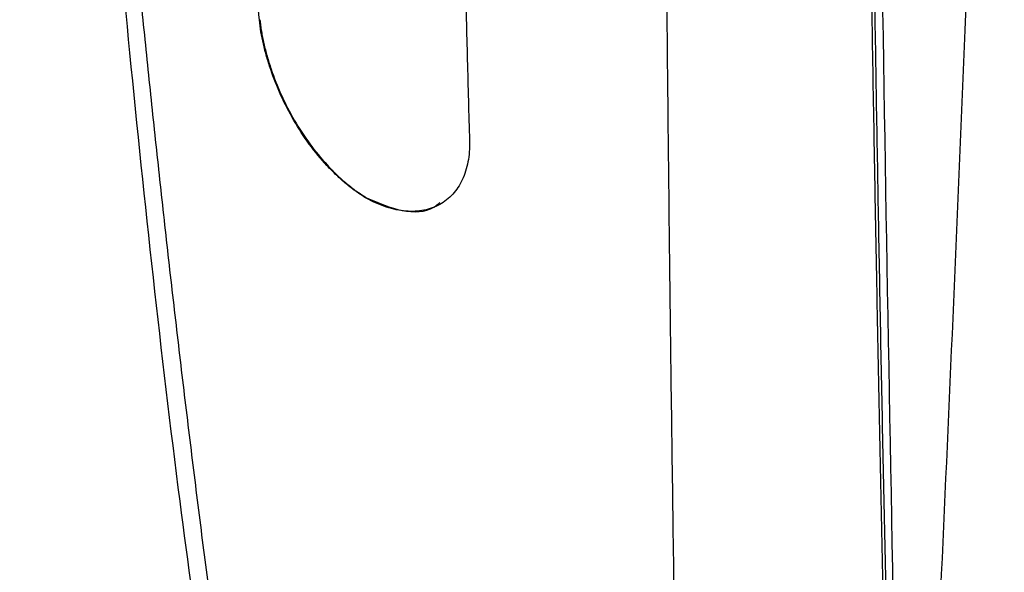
# Model space of a CAD drawing. Header units: millimetres. Extents: x 0 to 5588, y 0 to 4318.
# Tile 30 of 37: x 5160 to 5190, y 2661 to 2678. Entities that reach past the tile are written whole.
import ezdxf

# ---------------------------------------------------------------- set-up
doc = ezdxf.new("R2010")
doc.units = ezdxf.units.MM
doc.header["$LTSCALE"] = 20

msp = doc.modelspace()

# ---------------------------------------------------------------- linework, layer by layer
for p, q in [((5167.753, 2678.194), (5167.768, 2678.202)), ((5170.984, 2672.799), (5170.998, 2672.807))]:
    msp.add_line(p, q)
for points, knots in [([(5167.28, 2841.438), (5166.651, 2836.81), (5165.433, 2827.848), (5164.012, 2814.874), (5162.896, 2802.797), (5162.058, 2791.616), (5161.484, 2781.975), (5161.1, 2773.755), (5160.848, 2766.842), (5160.676, 2760.475), (5160.568, 2754.599), (5160.504, 2748.31), (5160.497, 2741.119), (5160.587, 2732.597), (5160.808, 2723.158), (5161.2, 2712.81), (5161.802, 2701.636), (5162.652, 2689.657), (5163.821, 2676.901), (5164.961, 2666.251), (5165.842, 2659.889), (5166.099, 2658.026)], [0, 0, 0, 0, 0.074737, 0.144722, 0.209951, 0.270427, 0.326152, 0.366603, 0.404121, 0.438707, 0.47036, 0.49997, 0.54137, 0.587835, 0.639367, 0.695967, 0.757635, 0.823138, 0.893535, 0.968828, 1, 1, 1, 1]), ([(5166.31, 2660.329), (5166.204, 2661.136), (5165.994, 2662.749), (5165.692, 2665.171), (5165.398, 2667.593), (5165.115, 2670.016), (5164.842, 2672.439), (5164.579, 2674.862), (5164.326, 2677.286), (5164.082, 2679.71), (5163.848, 2682.134), (5163.624, 2684.559), (5163.41, 2686.983), (5163.204, 2689.407), (5163.009, 2691.831), (5162.549, 2697.819), (5161.932, 2707.396), (5161.351, 2720.591), (5161.036, 2733.752), (5160.985, 2745.748), (5161.124, 2756.598), (5161.393, 2766.412), (5161.813, 2776.337), (5162.281, 2784.5), (5162.717, 2790.858), (5163.057, 2795.37), (5163.428, 2799.872), (5163.83, 2804.364), (5164.263, 2808.846), (5164.727, 2813.318), (5165.222, 2817.779), (5165.745, 2822.231), (5166.122, 2825.196), (5166.31, 2826.676)], [0, 0, 0, 0, 0.014751, 0.029494, 0.044228, 0.058953, 0.07367, 0.088379, 0.103079, 0.11777, 0.132454, 0.147128, 0.161795, 0.176453, 0.191102, 0.205743, 0.284944, 0.36436, 0.443963, 0.522161, 0.580347, 0.639172, 0.698636, 0.758742, 0.785812, 0.812816, 0.839754, 0.866626, 0.893433, 0.920173, 0.946848, 0.973457, 1, 1, 1, 1]), ([(5180.44, 2818.519), (5180.426, 2817.653), (5180.399, 2815.922), (5180.36, 2813.333), (5180.323, 2810.749), (5180.289, 2808.172), (5180.256, 2805.601), (5180.225, 2803.036), (5180.195, 2800.478), (5180.167, 2797.925), (5180.141, 2795.379), (5180.116, 2792.84), (5180.093, 2790.306), (5180.071, 2787.778), (5180.05, 2785.257), (5180.031, 2782.742), (5180.013, 2780.233), (5179.996, 2777.73), (5179.98, 2775.234), (5179.966, 2772.743), (5179.938, 2767.54), (5179.904, 2759.673), (5179.875, 2749.219), (5179.86, 2738.898), (5179.857, 2726.662), (5179.878, 2712.612), (5179.924, 2700.548), (5179.971, 2692.326), (5180.001, 2687.802), (5180.036, 2683.293), (5180.075, 2678.798), (5180.12, 2674.319), (5180.171, 2669.855), (5180.227, 2665.407), (5180.29, 2660.976), (5180.36, 2656.56), (5180.413, 2653.635), (5180.44, 2652.172)], [0, 0, 0, 0, 0.014584, 0.029161, 0.043729, 0.058288, 0.07284, 0.087383, 0.101919, 0.116446, 0.130965, 0.145475, 0.159978, 0.174472, 0.188959, 0.203437, 0.217907, 0.232369, 0.246823, 0.261269, 0.275707, 0.337552, 0.399131, 0.460445, 0.521493, 0.619111, 0.715965, 0.744166, 0.772411, 0.800701, 0.829037, 0.857417, 0.885843, 0.914314, 0.94283, 0.971392, 1, 1, 1, 1]), ([(5188.285, 2658.991), (5188.754, 2669.318), (5189.689, 2689.964), (5190.292, 2721.425), (5190.292, 2753.231), (5189.692, 2785.289), (5188.761, 2806.916), (5188.297, 2817.685)], [0, 0, 0, 0, 0.2004724, 0.400785, 0.6010442, 0.8013566, 1, 1, 1, 1]), ([(5186.959, 2659.287), (5186.807, 2667.441), (5186.502, 2683.749), (5186.261, 2709.035), (5186.175, 2734.889), (5186.261, 2761.362), (5186.496, 2787.768), (5186.79, 2805.61), (5186.932, 2814.231)], [0, 0, 0, 0, 0.168495, 0.33699, 0.505483, 0.673977, 0.842472, 1, 1, 1, 1]), ([(5186.723, 2656.622), (5186.704, 2657.451), (5186.665, 2659.121), (5186.609, 2661.654), (5186.554, 2664.229), (5186.501, 2666.849), (5186.449, 2669.512), (5186.398, 2672.219), (5186.319, 2676.625), (5186.202, 2683.759), (5186.081, 2692.996), (5185.98, 2703.178), (5185.907, 2713.14), (5185.864, 2723.327), (5185.853, 2734.303), (5185.876, 2745.504), (5185.932, 2756.469), (5186, 2765.315), (5186.074, 2772.869), (5186.153, 2779.709), (5186.241, 2786.429), (5186.335, 2792.744), (5186.432, 2798.649), (5186.53, 2804.139), (5186.626, 2809.207), (5186.692, 2812.451), (5186.723, 2814)], [0, 0, 0, 0, 0.016956, 0.03416, 0.051611, 0.069309, 0.087255, 0.105448, 0.123888, 0.175836, 0.248105, 0.306861, 0.375643, 0.441867, 0.50315, 0.585309, 0.653815, 0.708669, 0.749872, 0.793532, 0.83455, 0.872925, 0.908657, 0.941747, 0.972194, 1, 1, 1, 1]), ([(5186.801, 2657.087), (5186.746, 2659.523), (5186.636, 2664.395), (5186.495, 2671.662), (5186.363, 2679.398), (5186.249, 2687.12), (5186.151, 2695.153), (5186.083, 2702.068), (5186.035, 2708.351), (5186.001, 2713.77), (5185.977, 2718.991), (5185.964, 2723.269), (5185.956, 2726.742), (5185.951, 2729.784), (5185.95, 2732.819), (5185.95, 2735.61), (5185.952, 2737.974), (5185.956, 2740.209), (5185.966, 2745.205), (5186.001, 2754.202), (5186.1, 2768.064), (5186.274, 2783.516), (5186.505, 2799.085), (5186.7, 2809.147), (5186.795, 2814.041)], [0, 0, 0, 0, 0.049897, 0.099788, 0.14738, 0.205692, 0.254007, 0.306575, 0.341716, 0.376856, 0.411996, 0.442792, 0.459289, 0.478718, 0.501079, 0.517286, 0.531915, 0.54606, 0.559722, 0.626605, 0.71569, 0.818594, 0.911772, 1, 1, 1, 1]), ([(5167.753, 2678.194), (5167.673, 2679.009), (5167.514, 2680.638), (5167.287, 2683.085), (5167.069, 2685.533), (5166.862, 2687.982), (5166.664, 2690.432), (5166.477, 2692.883), (5166.299, 2695.335), (5166.132, 2697.788), (5165.974, 2700.242), (5165.826, 2702.697), (5165.687, 2705.152), (5165.559, 2707.609), (5165.44, 2710.066), (5165.331, 2712.524), (5165.231, 2714.983), (5165.142, 2717.442), (5165.061, 2719.903), (5164.991, 2722.363), (5164.93, 2724.825), (5164.877, 2727.286), (5164.851, 2728.929), (5164.837, 2729.75)], [0, 0, 0, 0, 0.047823, 0.095625, 0.143405, 0.191164, 0.238903, 0.28662, 0.334317, 0.381994, 0.42965, 0.477286, 0.524902, 0.572498, 0.620075, 0.667632, 0.71517, 0.762688, 0.810188, 0.857669, 0.905131, 0.952575, 1, 1, 1, 1]), ([(5173.363, 2724.828), (5173.367, 2723.972), (5173.374, 2722.26), (5173.387, 2719.699), (5173.404, 2717.143), (5173.423, 2714.592), (5173.444, 2712.047), (5173.468, 2709.507), (5173.495, 2706.972), (5173.525, 2704.442), (5173.558, 2701.918), (5173.593, 2699.4), (5173.631, 2696.887), (5173.672, 2694.379), (5173.716, 2691.877), (5173.763, 2689.381), (5173.813, 2686.89), (5173.866, 2684.405), (5173.922, 2681.926), (5173.981, 2679.453), (5174.043, 2676.985), (5174.087, 2675.345), (5174.109, 2674.525)], [0, 0, 0, 0, 0.049797, 0.099614, 0.149452, 0.19931, 0.249189, 0.299089, 0.349011, 0.398953, 0.448917, 0.498903, 0.548911, 0.598941, 0.648994, 0.699068, 0.749166, 0.799286, 0.84943, 0.899596, 0.949786, 1, 1, 1, 1]), ([(5170.984, 2672.799), (5170.932, 2672.83), (5170.83, 2672.893), (5170.678, 2672.998), (5170.527, 2673.11), (5170.378, 2673.23), (5170.23, 2673.357), (5170.084, 2673.493), (5169.939, 2673.636), (5169.656, 2673.933), (5169.254, 2674.421), (5168.784, 2675.143), (5168.389, 2675.911), (5168.13, 2676.568), (5167.967, 2677.088), (5167.869, 2677.471), (5167.795, 2677.842), (5167.767, 2678.077), (5167.753, 2678.194)], [0, 0, 0, 0, 0.03137, 0.062599, 0.093759, 0.12492, 0.156153, 0.187527, 0.219113, 0.250977, 0.376109, 0.499887, 0.623757, 0.748965, 0.812534, 0.87518, 0.937475, 1, 1, 1, 1]), ([(5167.768, 2678.202), (5167.774, 2678.144), (5167.787, 2678.027), (5167.814, 2677.848), (5167.847, 2677.665), (5167.886, 2677.479), (5167.932, 2677.29), (5167.984, 2677.098), (5168.042, 2676.902), (5168.17, 2676.511), (5168.402, 2675.921), (5168.797, 2675.154), (5169.267, 2674.431), (5169.714, 2673.888), (5170.095, 2673.499), (5170.391, 2673.235), (5170.692, 2673), (5170.896, 2672.872), (5170.998, 2672.807)], [0, 0, 0, 0, 0.031331, 0.062528, 0.093663, 0.124809, 0.156037, 0.187421, 0.21903, 0.250933, 0.375979, 0.499831, 0.623628, 0.748931, 0.812437, 0.875077, 0.937409, 1, 1, 1, 1]), ([(5174.109, 2674.525), (5174.115, 2674.302), (5174.099, 2674.092), (5174.026, 2673.701), (5173.968, 2673.517), (5173.813, 2673.188), (5173.716, 2673.043), (5173.488, 2672.793), (5173.354, 2672.687), (5173.061, 2672.524), (5172.902, 2672.467), (5172.558, 2672.399), (5172.373, 2672.39), (5171.994, 2672.422), (5171.798, 2672.463), (5171.395, 2672.594), (5171.189, 2672.685), (5170.984, 2672.799)], [0, 0, 0, 0, 0.125, 0.125, 0.25, 0.25, 0.375, 0.375, 0.5, 0.5, 0.625, 0.625, 0.75, 0.75, 0.875, 0.875, 1, 1, 1, 1]), ([(5170.998, 2672.807), (5171.358, 2672.654), (5172.08, 2672.347), (5172.867, 2672.369), (5173.155, 2672.617), (5173.216, 2672.669)], [0, 0, 0, 0, 0.440847, 0.881684, 1, 1, 1, 1])]:
    msp.add_open_spline(points, degree=3, knots=knots)

doc.saveas('drawing.dxf')
